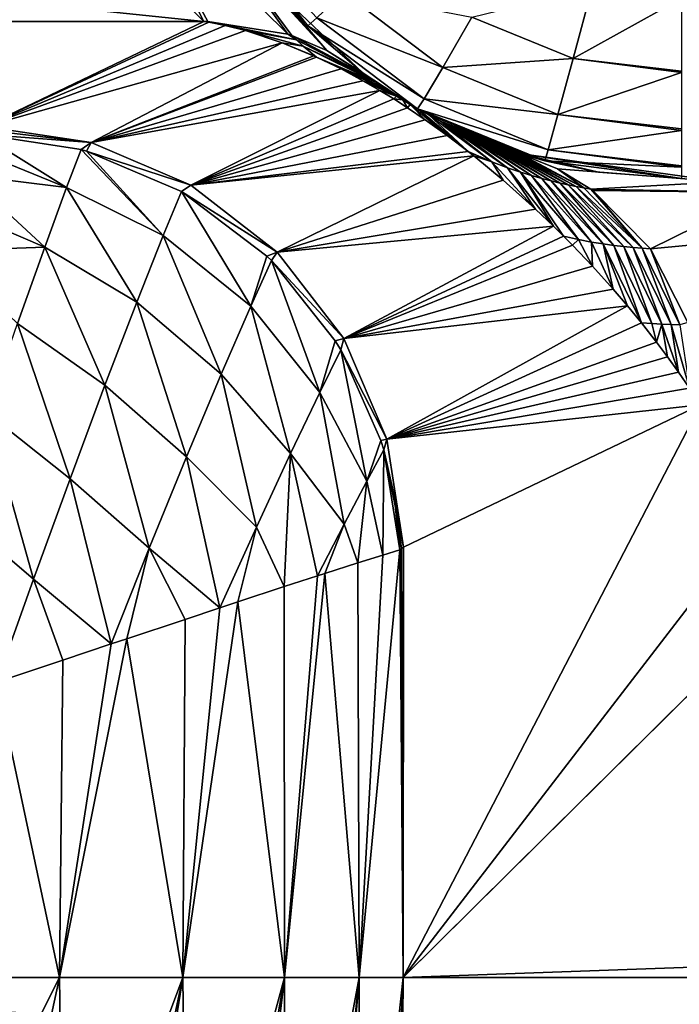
# Model space of a CAD drawing. Header units: millimetres. Extents: x -40 to 40, y -40 to 40.
# Tile 207 of 256: x 1.2 to 2.5, y -0.1 to 1.8. Entities that reach past the tile are written whole.
import ezdxf

# ---------------------------------------------------------------- set-up
doc = ezdxf.new("R2010")
doc.units = ezdxf.units.MM
doc.header["$LTSCALE"] = 26.699852
for name, color, linetype in [('1', 7, 'CONTINUOUS'), ('149', 7, 'CONTINUOUS'), ('150', 7, 'CONTINUOUS'), ('151', 7, 'CONTINUOUS'), ('152', 7, 'CONTINUOUS'), ('153', 7, 'CONTINUOUS'), ('154', 7, 'CONTINUOUS'), ('155', 7, 'CONTINUOUS'), ('156', 7, 'CONTINUOUS'), ('16', 7, 'CONTINUOUS'), ('406', 7, 'CONTINUOUS'), ('424', 7, 'CONTINUOUS'), ('617', 7, 'CONTINUOUS'), ('714', 7, 'CONTINUOUS'), ('715', 7, 'CONTINUOUS'), ('735', 7, 'CONTINUOUS'), ('757', 7, 'CONTINUOUS')]:
    doc.layers.add(name, color=color, linetype=linetype)

msp = doc.modelspace()

# ---------------------------------------------------------------- linework, layer by layer
at = {"layer": '1', "linetype": 'Continuous'}
for points in [[(1.9386, -39.4524), (0, 39.5), (0, -39.5), (1.9386, -39.4524)], [(3.872, 39.3098), (0, 39.5), (1.9386, -39.4524), (3.872, 39.3098)], [(3.8727, -39.3097), (3.872, 39.3098), (1.9386, -39.4524), (3.8727, -39.3097)]]:
    msp.add_3dface(points, dxfattribs=at)
at = {"layer": '149', "linetype": 'Continuous'}
for points in [[(-1.264, 2.0881, -967.453), (1.5604, 1.7951, -970.7086), (-1.5604, 1.7951, -970.7086), (-1.264, 2.0881, -967.453)], [(1.2634, 2.0888, -967.4448), (1.5604, 1.7951, -970.7086), (-1.264, 2.0881, -967.453), (1.2634, 2.0888, -967.4448)], [(-1.5604, 1.7951, -970.7086), (1.5604, 1.7951, -970.7086), (1.1487, 1.5975, -972.904), (-1.5604, 1.7951, -970.7086)]]:
    msp.add_3dface(points, dxfattribs=at)
at = {"layer": '150', "linetype": 'Continuous'}
for points in [[(1.5604, 1.7951, -970.7086), (1.2634, 2.0888, -967.4448), (1.4221, 2.0638, -967.4342), (1.5604, 1.7951, -970.7086)], [(1.5604, 1.7951, -970.7086), (1.4221, 2.0638, -967.4342), (1.5682, 1.7951, -970.7077), (1.5604, 1.7951, -970.7086)], [(1.4221, 2.0638, -967.4342), (1.5591, 1.9937, -967.4184), (1.7179, 1.771, -970.6875), (1.4221, 2.0638, -967.4342)], [(1.5682, 1.7951, -970.7077), (1.4221, 2.0638, -967.4342), (1.7179, 1.771, -970.6875), (1.5682, 1.7951, -970.7077)], [(1.5591, 1.9937, -967.4184), (1.662, 1.8927, -967.4248), (1.7915, 1.7403, -970.6758), (1.5591, 1.9937, -967.4184)], [(1.7179, 1.771, -970.6875), (1.5591, 1.9937, -967.4184), (1.7254, 1.7685, -970.6863), (1.7179, 1.771, -970.6875)], [(1.7254, 1.7685, -970.6863), (1.5591, 1.9937, -967.4184), (1.7915, 1.7403, -970.6758), (1.7254, 1.7685, -970.6863)], [(1.662, 1.8927, -967.4248), (1.6848, 1.864, -967.8987), (1.7915, 1.7403, -970.6758), (1.662, 1.8927, -967.4248)], [(1.7915, 1.7403, -970.6758), (1.6848, 1.864, -967.8987), (1.8591, 1.6981, -970.6638), (1.7915, 1.7403, -970.6758)]]:
    msp.add_3dface(points, dxfattribs=at)
at = {"layer": '151', "linetype": 'Continuous'}
for points in [[(1.7557, 1.7867, -824.4627), (1.662, 1.8927, -967.4248), (1.5964, 1.99, -824.4609), (1.7557, 1.7867, -824.4627)], [(1.6848, 1.864, -967.8987), (1.662, 1.8927, -967.4248), (1.7557, 1.7867, -824.4627), (1.6848, 1.864, -967.8987)], [(1.8591, 1.6981, -970.6638), (1.6848, 1.864, -967.8987), (1.7557, 1.7867, -824.4627), (1.8591, 1.6981, -970.6638)], [(1.9616, 1.631, -824.464), (1.8591, 1.6981, -970.6638), (1.7557, 1.7867, -824.4627), (1.9616, 1.631, -824.464)], [(1.8591, 1.6981, -970.6638), (1.9616, 1.631, -824.464), (1.865, 1.6937, -970.7289), (1.8591, 1.6981, -970.6638)], [(1.865, 1.6937, -970.7289), (1.9616, 1.631, -824.464), (1.8712, 1.6892, -970.7822), (1.865, 1.6937, -970.7289)], [(1.8712, 1.6892, -970.7822), (1.9616, 1.631, -824.464), (1.8838, 1.6802, -970.8607), (1.8712, 1.6892, -970.7822)], [(1.8838, 1.6802, -970.8607), (1.9616, 1.631, -824.464), (1.8965, 1.6715, -970.911), (1.8838, 1.6802, -970.8607)], [(1.8965, 1.6715, -970.911), (1.9616, 1.631, -824.464), (1.9094, 1.663, -970.941), (1.8965, 1.6715, -970.911)], [(1.9094, 1.663, -970.941), (1.9616, 1.631, -824.464), (1.922, 1.6548, -970.9548), (1.9094, 1.663, -970.941)], [(1.922, 1.6548, -970.9548), (1.9616, 1.631, -824.464), (1.9336, 1.6476, -970.9562), (1.922, 1.6548, -970.9548)], [(1.9336, 1.6476, -970.9562), (1.9616, 1.631, -824.464), (1.9476, 1.6392, -970.9459), (1.9336, 1.6476, -970.9562)], [(1.9476, 1.6392, -970.9459), (1.9616, 1.631, -824.464), (1.964, 1.6297, -970.9195), (1.9476, 1.6392, -970.9459)], [(1.9616, 1.631, -824.464), (2.2005, 1.5333, -824.4649), (1.964, 1.6297, -970.9195), (1.9616, 1.631, -824.464)], [(1.964, 1.6297, -970.9195), (2.2005, 1.5333, -824.4649), (1.9827, 1.6194, -970.8733), (1.964, 1.6297, -970.9195)], [(1.9827, 1.6194, -970.8733), (2.2005, 1.5333, -824.4649), (2.0048, 1.6078, -970.7999), (1.9827, 1.6194, -970.8733)], [(2.0048, 1.6078, -970.7999), (2.2005, 1.5333, -824.4649), (2.0174, 1.6016, -970.7498), (2.0048, 1.6078, -970.7999)], [(2.0174, 1.6016, -970.7498), (2.2005, 1.5333, -824.4649), (2.0313, 1.5949, -970.6882), (2.0174, 1.6016, -970.7498)], [(2.0313, 1.5949, -970.6882), (2.2005, 1.5333, -824.4649), (2.0467, 1.5879, -970.6131), (2.0313, 1.5949, -970.6882)], [(2.0467, 1.5879, -970.6131), (2.2005, 1.5333, -824.4649), (2.0637, 1.5804, -970.5216), (2.0467, 1.5879, -970.6131)], [(2.0637, 1.5804, -970.5216), (2.2005, 1.5333, -824.4649), (2.076, 1.5752, -970.45), (2.0637, 1.5804, -970.5216)], [(2.076, 1.5752, -970.45), (2.2005, 1.5333, -824.4649), (2.0893, 1.5699, -970.3685), (2.076, 1.5752, -970.45)], [(2.0893, 1.5699, -970.3685), (2.2005, 1.5333, -824.4649), (2.1035, 1.5644, -970.2758), (2.0893, 1.5699, -970.3685)], [(2.1035, 1.5644, -970.2758), (2.2005, 1.5333, -824.4649), (2.1149, 1.5602, -970.1982), (2.1035, 1.5644, -970.2758)], [(2.1149, 1.5602, -970.1982), (2.2005, 1.5333, -824.4649), (2.1269, 1.5559, -970.1127), (2.1149, 1.5602, -970.1982)], [(2.1269, 1.5559, -970.1127), (2.2005, 1.5333, -824.4649), (2.1395, 1.5516, -970.0187), (2.1269, 1.5559, -970.1127)], [(2.2005, 1.5333, -824.4649), (2.1528, 1.5472, -969.9154), (2.1395, 1.5516, -970.0187), (2.2005, 1.5333, -824.4649)], [(2.3011, 1.5122, -968.7367), (2.1528, 1.5472, -969.9154), (2.2005, 1.5333, -824.4649), (2.3011, 1.5122, -968.7367)], [(2.4565, 1.5, -824.4652), (2.3011, 1.5122, -968.7367), (2.2005, 1.5333, -824.4649), (2.4565, 1.5, -824.4652)], [(2.4565, 1.5, -967.4998), (2.3011, 1.5122, -968.7367), (2.4565, 1.5, -824.4652), (2.4565, 1.5, -967.4998)]]:
    msp.add_3dface(points, dxfattribs=at)
at = {"layer": '152', "linetype": 'Continuous'}
for points in [[(2.2242, 1.518, -969.9306), (2.1528, 1.5472, -969.9154), (2.5346, 1.4936, -967.5145), (2.2242, 1.518, -969.9306)], [(2.1528, 1.5472, -969.9154), (2.4565, 1.5, -967.4998), (2.5346, 1.4936, -967.5145), (2.1528, 1.5472, -969.9154)], [(2.1528, 1.5472, -969.9154), (2.3011, 1.5122, -968.7367), (2.4565, 1.5, -967.4998), (2.1528, 1.5472, -969.9154)], [(2.2868, 1.48, -969.9447), (2.2242, 1.518, -969.9306), (2.5346, 1.4936, -967.5145), (2.2868, 1.48, -969.9447)], [(2.613, 1.474, -967.5293), (2.2868, 1.48, -969.9447), (2.5346, 1.4936, -967.5145), (2.613, 1.474, -967.5293)], [(2.2901, 1.4777, -969.9455), (2.2868, 1.48, -969.9447), (2.613, 1.474, -967.5293), (2.2901, 1.4777, -969.9455)], [(2.3989, 1.3681, -969.9726), (2.2901, 1.4777, -969.9455), (2.613, 1.474, -967.5293), (2.3989, 1.3681, -969.9726)], [(2.75, 1.401, -967.5551), (2.3989, 1.3681, -969.9726), (2.613, 1.474, -967.5293), (2.75, 1.401, -967.5551)], [(2.4685, 1.2296, -969.9941), (2.3989, 1.3681, -969.9726), (2.75, 1.401, -967.5551), (2.4685, 1.2296, -969.9941)]]:
    msp.add_3dface(points, dxfattribs=at)
at = {"layer": '153', "linetype": 'Continuous'}
for points in [[(1.5604, 1.7951, -970.7086), (1.5682, 1.7951, -970.7077), (1.5699, 1.7935, -970.7251), (1.5604, 1.7951, -970.7086)], [(1.5682, 1.7951, -970.7077), (1.7179, 1.771, -970.6875), (1.7341, 1.7603, -970.7802), (1.5682, 1.7951, -970.7077)], [(1.5682, 1.7951, -970.7077), (1.7341, 1.7603, -970.7802), (1.5699, 1.7935, -970.7251), (1.5682, 1.7951, -970.7077)], [(1.5699, 1.7935, -970.7251), (1.7341, 1.7603, -970.7802), (1.6005, 1.7874, -970.7756), (1.5699, 1.7935, -970.7251)], [(1.6005, 1.7874, -970.7756), (1.7341, 1.7603, -970.7802), (1.6384, 1.7778, -970.8315), (1.6005, 1.7874, -970.7756)], [(1.7341, 1.7603, -970.7802), (1.7471, 1.7485, -970.8753), (1.6384, 1.7778, -970.8315), (1.7341, 1.7603, -970.7802)], [(1.6384, 1.7778, -970.8315), (1.7471, 1.7485, -970.8753), (1.7071, 1.7551, -970.9161), (1.6384, 1.7778, -970.8315)], [(1.7179, 1.771, -970.6875), (1.7254, 1.7685, -970.6863), (1.7341, 1.7603, -970.7802), (1.7179, 1.771, -970.6875)], [(1.7254, 1.7685, -970.6863), (1.7915, 1.7403, -970.6758), (1.865, 1.6937, -970.7289), (1.7254, 1.7685, -970.6863)], [(1.7254, 1.7685, -970.6863), (1.865, 1.6937, -970.7289), (1.7341, 1.7603, -970.7802), (1.7254, 1.7685, -970.6863)], [(1.7341, 1.7603, -970.7802), (1.8712, 1.6892, -970.7822), (1.7471, 1.7485, -970.8753), (1.7341, 1.7603, -970.7802)], [(1.865, 1.6937, -970.7289), (1.8712, 1.6892, -970.7822), (1.7341, 1.7603, -970.7802), (1.865, 1.6937, -970.7289)], [(1.7071, 1.7551, -970.9161), (1.7716, 1.7282, -970.9761), (1.767, 1.7303, -970.9724), (1.7071, 1.7551, -970.9161)], [(1.7471, 1.7485, -970.8753), (1.7716, 1.7282, -970.9761), (1.7071, 1.7551, -970.9161), (1.7471, 1.7485, -970.8753)], [(1.7471, 1.7485, -970.8753), (1.8838, 1.6802, -970.8607), (1.7716, 1.7282, -970.9761), (1.7471, 1.7485, -970.8753)], [(1.8712, 1.6892, -970.7822), (1.8838, 1.6802, -970.8607), (1.7471, 1.7485, -970.8753), (1.8712, 1.6892, -970.7822)], [(1.7915, 1.7403, -970.6758), (1.8591, 1.6981, -970.6638), (1.865, 1.6937, -970.7289), (1.7915, 1.7403, -970.6758)], [(1.7716, 1.7282, -970.9761), (1.8965, 1.6715, -970.911), (1.8178, 1.7058, -971.0075), (1.7716, 1.7282, -970.9761)], [(1.8838, 1.6802, -970.8607), (1.8965, 1.6715, -970.911), (1.7716, 1.7282, -970.9761), (1.8838, 1.6802, -970.8607)], [(1.8178, 1.7058, -971.0075), (1.9094, 1.663, -970.941), (1.8587, 1.6838, -971.0273), (1.8178, 1.7058, -971.0075)], [(1.8965, 1.6715, -970.911), (1.9094, 1.663, -970.941), (1.8178, 1.7058, -971.0075), (1.8965, 1.6715, -970.911)], [(1.8587, 1.6838, -971.0273), (1.922, 1.6548, -970.9548), (1.8905, 1.6654, -971.0375), (1.8587, 1.6838, -971.0273)], [(1.9094, 1.663, -970.941), (1.922, 1.6548, -970.9548), (1.8587, 1.6838, -971.0273), (1.9094, 1.663, -970.941)], [(1.8905, 1.6654, -971.0375), (1.922, 1.6548, -970.9548), (1.9167, 1.6494, -971.0423), (1.8905, 1.6654, -971.0375)], [(1.922, 1.6548, -970.9548), (1.9336, 1.6476, -970.9562), (1.9167, 1.6494, -971.0423), (1.922, 1.6548, -970.9548)], [(1.9167, 1.6494, -971.0423), (1.9336, 1.6476, -970.9562), (1.9429, 1.6325, -971.0438), (1.9167, 1.6494, -971.0423)], [(1.9336, 1.6476, -970.9562), (1.9476, 1.6392, -970.9459), (1.9429, 1.6325, -971.0438), (1.9336, 1.6476, -970.9562)], [(1.9429, 1.6325, -971.0438), (1.9476, 1.6392, -970.9459), (1.9755, 1.6105, -971.0411), (1.9429, 1.6325, -971.0438)], [(1.9755, 1.6105, -971.0411), (1.9476, 1.6392, -970.9459), (2.0172, 1.5807, -971.0299), (1.9755, 1.6105, -971.0411)], [(1.9476, 1.6392, -970.9459), (1.964, 1.6297, -970.9195), (2.0172, 1.5807, -971.0299), (1.9476, 1.6392, -970.9459)], [(2.0172, 1.5807, -971.0299), (1.964, 1.6297, -970.9195), (2.0562, 1.551, -971.0112), (2.0172, 1.5807, -971.0299)], [(1.964, 1.6297, -970.9195), (1.9827, 1.6194, -970.8733), (2.0562, 1.551, -971.0112), (1.964, 1.6297, -970.9195)], [(2.0562, 1.551, -971.0112), (1.9827, 1.6194, -970.8733), (2.1006, 1.5312, -970.9123), (2.0562, 1.551, -971.0112)], [(1.9827, 1.6194, -970.8733), (2.0048, 1.6078, -970.7999), (2.1006, 1.5312, -970.9123), (1.9827, 1.6194, -970.8733)], [(2.1006, 1.5312, -970.9123), (2.0048, 1.6078, -970.7999), (2.1302, 1.52, -970.8164), (2.1006, 1.5312, -970.9123)], [(2.0048, 1.6078, -970.7999), (2.0174, 1.6016, -970.7498), (2.1302, 1.52, -970.8164), (2.0048, 1.6078, -970.7999)], [(2.0174, 1.6016, -970.7498), (2.0313, 1.5949, -970.6882), (2.1302, 1.52, -970.8164), (2.0174, 1.6016, -970.7498)], [(2.1302, 1.52, -970.8164), (2.0313, 1.5949, -970.6882), (2.1544, 1.5119, -970.7207), (2.1302, 1.52, -970.8164)], [(2.0313, 1.5949, -970.6882), (2.0467, 1.5879, -970.6131), (2.1544, 1.5119, -970.7207), (2.0313, 1.5949, -970.6882)], [(2.1544, 1.5119, -970.7207), (2.0467, 1.5879, -970.6131), (2.1755, 1.5055, -970.6248), (2.1544, 1.5119, -970.7207)], [(2.0467, 1.5879, -970.6131), (2.0637, 1.5804, -970.5216), (2.1755, 1.5055, -970.6248), (2.0467, 1.5879, -970.6131)], [(2.1755, 1.5055, -970.6248), (2.0637, 1.5804, -970.5216), (2.1946, 1.5001, -970.5284), (2.1755, 1.5055, -970.6248)], [(2.0637, 1.5804, -970.5216), (2.076, 1.5752, -970.45), (2.1946, 1.5001, -970.5284), (2.0637, 1.5804, -970.5216)], [(2.1946, 1.5001, -970.5284), (2.076, 1.5752, -970.45), (2.2123, 1.4955, -970.4317), (2.1946, 1.5001, -970.5284)], [(2.076, 1.5752, -970.45), (2.0893, 1.5699, -970.3685), (2.2123, 1.4955, -970.4317), (2.076, 1.5752, -970.45)], [(2.2123, 1.4955, -970.4317), (2.0893, 1.5699, -970.3685), (2.2288, 1.4916, -970.3348), (2.2123, 1.4955, -970.4317)], [(2.0893, 1.5699, -970.3685), (2.1035, 1.5644, -970.2758), (2.2288, 1.4916, -970.3348), (2.0893, 1.5699, -970.3685)], [(2.2288, 1.4916, -970.3348), (2.1035, 1.5644, -970.2758), (2.2444, 1.4881, -970.2375), (2.2288, 1.4916, -970.3348)], [(2.1035, 1.5644, -970.2758), (2.1149, 1.5602, -970.1982), (2.2444, 1.4881, -970.2375), (2.1035, 1.5644, -970.2758)], [(2.1149, 1.5602, -970.1982), (2.1269, 1.5559, -970.1127), (2.2444, 1.4881, -970.2375), (2.1149, 1.5602, -970.1982)], [(2.2444, 1.4881, -970.2375), (2.1269, 1.5559, -970.1127), (2.2592, 1.4851, -970.1401), (2.2444, 1.4881, -970.2375)], [(2.1269, 1.5559, -970.1127), (2.1395, 1.5516, -970.0187), (2.2592, 1.4851, -970.1401), (2.1269, 1.5559, -970.1127)], [(2.0562, 1.551, -971.0112), (2.1006, 1.5312, -970.9123), (2.0671, 1.5425, -971.0045), (2.0562, 1.551, -971.0112)], [(2.0671, 1.5425, -971.0045), (2.1006, 1.5312, -970.9123), (2.122, 1.4971, -970.9604), (2.0671, 1.5425, -971.0045)], [(2.2592, 1.4851, -970.1401), (2.1395, 1.5516, -970.0187), (2.2733, 1.4824, -970.0425), (2.2592, 1.4851, -970.1401)], [(2.1395, 1.5516, -970.0187), (2.1528, 1.5472, -969.9154), (2.2733, 1.4824, -970.0425), (2.1395, 1.5516, -970.0187)], [(2.1528, 1.5472, -969.9154), (2.2242, 1.518, -969.9306), (2.2733, 1.4824, -970.0425), (2.1528, 1.5472, -969.9154)], [(2.122, 1.4971, -970.9604), (2.1006, 1.5312, -970.9123), (2.1831, 1.4423, -970.8897), (2.122, 1.4971, -970.9604)], [(2.1006, 1.5312, -970.9123), (2.1302, 1.52, -970.8164), (2.1831, 1.4423, -970.8897), (2.1006, 1.5312, -970.9123)], [(2.1831, 1.4423, -970.8897), (2.1302, 1.52, -970.8164), (2.2166, 1.4104, -970.8403), (2.1831, 1.4423, -970.8897)], [(2.1302, 1.52, -970.8164), (2.1544, 1.5119, -970.7207), (2.2166, 1.4104, -970.8403), (2.1302, 1.52, -970.8164)], [(2.2242, 1.518, -969.9306), (2.2868, 1.48, -969.9447), (2.2733, 1.4824, -970.0425), (2.2242, 1.518, -969.9306)], [(2.2355, 1.3918, -970.8089), (2.1544, 1.5119, -970.7207), (2.2635, 1.3853, -970.7014), (2.2355, 1.3918, -970.8089)], [(2.2166, 1.4104, -970.8403), (2.1544, 1.5119, -970.7207), (2.2355, 1.3918, -970.8089), (2.2166, 1.4104, -970.8403)], [(2.1544, 1.5119, -970.7207), (2.1755, 1.5055, -970.6248), (2.2635, 1.3853, -970.7014), (2.1544, 1.5119, -970.7207)], [(2.2635, 1.3853, -970.7014), (2.1755, 1.5055, -970.6248), (2.2877, 1.3808, -970.5965), (2.2635, 1.3853, -970.7014)], [(2.1755, 1.5055, -970.6248), (2.1946, 1.5001, -970.5284), (2.2877, 1.3808, -970.5965), (2.1755, 1.5055, -970.6248)], [(2.2877, 1.3808, -970.5965), (2.1946, 1.5001, -970.5284), (2.3095, 1.3773, -970.4921), (2.2877, 1.3808, -970.5965)], [(2.1946, 1.5001, -970.5284), (2.2123, 1.4955, -970.4317), (2.3095, 1.3773, -970.4921), (2.1946, 1.5001, -970.5284)], [(2.2123, 1.4955, -970.4317), (2.2288, 1.4916, -970.3348), (2.3296, 1.3745, -970.3881), (2.2123, 1.4955, -970.4317)], [(2.3095, 1.3773, -970.4921), (2.2123, 1.4955, -970.4317), (2.3296, 1.3745, -970.3881), (2.3095, 1.3773, -970.4921)], [(2.2288, 1.4916, -970.3348), (2.2444, 1.4881, -970.2375), (2.3484, 1.3723, -970.2842), (2.2288, 1.4916, -970.3348)], [(2.3296, 1.3745, -970.3881), (2.2288, 1.4916, -970.3348), (2.3484, 1.3723, -970.2842), (2.3296, 1.3745, -970.3881)], [(2.2444, 1.4881, -970.2375), (2.2592, 1.4851, -970.1401), (2.3661, 1.3705, -970.1803), (2.2444, 1.4881, -970.2375)], [(2.3484, 1.3723, -970.2842), (2.2444, 1.4881, -970.2375), (2.3661, 1.3705, -970.1803), (2.3484, 1.3723, -970.2842)], [(2.2592, 1.4851, -970.1401), (2.2733, 1.4824, -970.0425), (2.3829, 1.3692, -970.0765), (2.2592, 1.4851, -970.1401)], [(2.3661, 1.3705, -970.1803), (2.2592, 1.4851, -970.1401), (2.3829, 1.3692, -970.0765), (2.3661, 1.3705, -970.1803)], [(2.2733, 1.4824, -970.0425), (2.2868, 1.48, -969.9447), (2.3829, 1.3692, -970.0765), (2.2733, 1.4824, -970.0425)], [(2.2868, 1.48, -969.9447), (2.2901, 1.4777, -969.9455), (2.3829, 1.3692, -970.0765), (2.2868, 1.48, -969.9447)], [(2.2901, 1.4777, -969.9455), (2.3989, 1.3681, -969.9726), (2.3829, 1.3692, -970.0765), (2.2901, 1.4777, -969.9455)], [(2.2355, 1.3918, -970.8089), (2.2635, 1.3853, -970.7014), (2.2522, 1.3749, -970.7788), (2.2355, 1.3918, -970.8089)], [(2.2522, 1.3749, -970.7788), (2.2635, 1.3853, -970.7014), (2.2896, 1.3356, -970.703), (2.2522, 1.3749, -970.7788)], [(2.2635, 1.3853, -970.7014), (2.2877, 1.3808, -970.5965), (2.2896, 1.3356, -970.703), (2.2635, 1.3853, -970.7014)], [(2.2896, 1.3356, -970.703), (2.2877, 1.3808, -970.5965), (2.3286, 1.2923, -970.6104), (2.2896, 1.3356, -970.703)], [(2.2877, 1.3808, -970.5965), (2.3095, 1.3773, -970.4921), (2.3286, 1.2923, -970.6104), (2.2877, 1.3808, -970.5965)], [(2.3554, 1.2611, -970.5379), (2.3095, 1.3773, -970.4921), (2.3817, 1.2291, -970.4587), (2.3554, 1.2611, -970.5379)], [(2.3286, 1.2923, -970.6104), (2.3095, 1.3773, -970.4921), (2.3554, 1.2611, -970.5379), (2.3286, 1.2923, -970.6104)], [(2.3095, 1.3773, -970.4921), (2.3296, 1.3745, -970.3881), (2.3817, 1.2291, -970.4587), (2.3095, 1.3773, -970.4921)], [(2.3817, 1.2291, -970.4587), (2.3296, 1.3745, -970.3881), (2.4012, 1.2276, -970.3653), (2.3817, 1.2291, -970.4587)], [(2.3296, 1.3745, -970.3881), (2.3484, 1.3723, -970.2842), (2.4012, 1.2276, -970.3653), (2.3296, 1.3745, -970.3881)], [(2.3484, 1.3723, -970.2842), (2.3661, 1.3705, -970.1803), (2.4197, 1.2266, -970.2724), (2.3484, 1.3723, -970.2842)], [(2.4012, 1.2276, -970.3653), (2.3484, 1.3723, -970.2842), (2.4197, 1.2266, -970.2724), (2.4012, 1.2276, -970.3653)], [(2.4197, 1.2266, -970.2724), (2.3661, 1.3705, -970.1803), (2.4372, 1.226, -970.1797), (2.4197, 1.2266, -970.2724)], [(2.3661, 1.3705, -970.1803), (2.3829, 1.3692, -970.0765), (2.4372, 1.226, -970.1797), (2.3661, 1.3705, -970.1803)], [(2.3829, 1.3692, -970.0765), (2.3989, 1.3681, -969.9726), (2.4538, 1.2256, -970.0871), (2.3829, 1.3692, -970.0765)], [(2.4372, 1.226, -970.1797), (2.3829, 1.3692, -970.0765), (2.4538, 1.2256, -970.0871), (2.4372, 1.226, -970.1797)], [(2.3989, 1.3681, -969.9726), (2.4685, 1.2296, -969.9941), (2.4538, 1.2256, -970.0871), (2.3989, 1.3681, -969.9726)], [(2.3817, 1.2291, -970.4587), (2.4012, 1.2276, -970.3653), (2.41, 1.1929, -970.3631), (2.3817, 1.2291, -970.4587)], [(2.4012, 1.2276, -970.3653), (2.4197, 1.2266, -970.2724), (2.41, 1.1929, -970.3631), (2.4012, 1.2276, -970.3653)], [(2.41, 1.1929, -970.3631), (2.4197, 1.2266, -970.2724), (2.4308, 1.1652, -970.2857), (2.41, 1.1929, -970.3631)], [(2.4308, 1.1652, -970.2857), (2.4197, 1.2266, -970.2724), (2.4514, 1.1364, -970.2011), (2.4308, 1.1652, -970.2857)], [(2.4197, 1.2266, -970.2724), (2.4372, 1.226, -970.1797), (2.4514, 1.1364, -970.2011), (2.4197, 1.2266, -970.2724)], [(2.4514, 1.1364, -970.2011), (2.4372, 1.226, -970.1797), (2.4721, 1.1064, -970.1085), (2.4514, 1.1364, -970.2011)], [(2.4372, 1.226, -970.1797), (2.4538, 1.2256, -970.0871), (2.4721, 1.1064, -970.1085), (2.4372, 1.226, -970.1797)]]:
    msp.add_3dface(points, dxfattribs=at)
at = {"layer": '154', "linetype": 'Continuous'}
for points in [[(1.1487, 1.5975, -972.904), (1.5604, 1.7951, -970.7086), (1.5699, 1.7935, -970.7251), (1.1487, 1.5975, -972.904)], [(1.1487, 1.5975, -972.904), (1.5699, 1.7935, -970.7251), (1.6005, 1.7874, -970.7756), (1.1487, 1.5975, -972.904)], [(1.1487, 1.5975, -972.904), (1.6005, 1.7874, -970.7756), (1.6384, 1.7778, -970.8315), (1.1487, 1.5975, -972.904)], [(1.1487, 1.5975, -972.904), (1.6384, 1.7778, -970.8315), (1.7071, 1.7551, -970.9161), (1.1487, 1.5975, -972.904)], [(1.1487, 1.5975, -972.904), (1.7071, 1.7551, -970.9161), (1.349, 1.5678, -972.9389), (1.1487, 1.5975, -972.904)], [(1.7071, 1.7551, -970.9161), (1.767, 1.7303, -970.9724), (1.349, 1.5678, -972.9389), (1.7071, 1.7551, -970.9161)], [(1.767, 1.7303, -970.9724), (1.7716, 1.7282, -970.9761), (1.349, 1.5678, -972.9389), (1.767, 1.7303, -970.9724)], [(1.7716, 1.7282, -970.9761), (1.8178, 1.7058, -971.0075), (1.349, 1.5678, -972.9389), (1.7716, 1.7282, -970.9761)], [(1.8178, 1.7058, -971.0075), (1.8587, 1.6838, -971.0273), (1.349, 1.5678, -972.9389), (1.8178, 1.7058, -971.0075)], [(1.8587, 1.6838, -971.0273), (1.8905, 1.6654, -971.0375), (1.349, 1.5678, -972.9389), (1.8587, 1.6838, -971.0273)], [(1.349, 1.5678, -972.9389), (1.8905, 1.6654, -971.0375), (1.5362, 1.4876, -972.9668), (1.349, 1.5678, -972.9389)], [(1.8905, 1.6654, -971.0375), (1.9167, 1.6494, -971.0423), (1.5362, 1.4876, -972.9668), (1.8905, 1.6654, -971.0375)], [(1.9167, 1.6494, -971.0423), (1.9429, 1.6325, -971.0438), (1.5362, 1.4876, -972.9668), (1.9167, 1.6494, -971.0423)], [(1.9429, 1.6325, -971.0438), (1.9755, 1.6105, -971.0411), (1.5362, 1.4876, -972.9668), (1.9429, 1.6325, -971.0438)], [(1.9755, 1.6105, -971.0411), (2.0172, 1.5807, -971.0299), (1.5362, 1.4876, -972.9668), (1.9755, 1.6105, -971.0411)], [(2.0172, 1.5807, -971.0299), (2.0562, 1.551, -971.0112), (1.5362, 1.4876, -972.9668), (2.0172, 1.5807, -971.0299)], [(2.0562, 1.551, -971.0112), (2.0671, 1.5425, -971.0045), (1.5362, 1.4876, -972.9668), (2.0562, 1.551, -971.0112)], [(1.5362, 1.4876, -972.9668), (2.0671, 1.5425, -971.0045), (1.6977, 1.362, -972.9858), (1.5362, 1.4876, -972.9668)], [(2.0671, 1.5425, -971.0045), (2.122, 1.4971, -970.9604), (1.6977, 1.362, -972.9858), (2.0671, 1.5425, -971.0045)], [(2.122, 1.4971, -970.9604), (2.1831, 1.4423, -970.8897), (1.6977, 1.362, -972.9858), (2.122, 1.4971, -970.9604)], [(2.1831, 1.4423, -970.8897), (2.2166, 1.4104, -970.8403), (1.6977, 1.362, -972.9858), (2.1831, 1.4423, -970.8897)], [(1.6977, 1.362, -972.9858), (2.2166, 1.4104, -970.8403), (1.823, 1.1994, -972.9946), (1.6977, 1.362, -972.9858)], [(2.2166, 1.4104, -970.8403), (2.2355, 1.3918, -970.8089), (1.823, 1.1994, -972.9946), (2.2166, 1.4104, -970.8403)], [(2.2355, 1.3918, -970.8089), (2.2522, 1.3749, -970.7788), (1.823, 1.1994, -972.9946), (2.2355, 1.3918, -970.8089)], [(2.2522, 1.3749, -970.7788), (2.2896, 1.3356, -970.703), (1.823, 1.1994, -972.9946), (2.2522, 1.3749, -970.7788)], [(2.2896, 1.3356, -970.703), (2.3286, 1.2923, -970.6104), (1.823, 1.1994, -972.9946), (2.2896, 1.3356, -970.703)], [(2.3286, 1.2923, -970.6104), (2.3554, 1.2611, -970.5379), (1.823, 1.1994, -972.9946), (2.3286, 1.2923, -970.6104)], [(1.823, 1.1994, -972.9946), (2.3554, 1.2611, -970.5379), (1.9039, 1.0104, -972.9928), (1.823, 1.1994, -972.9946)], [(2.3554, 1.2611, -970.5379), (2.3817, 1.2291, -970.4587), (1.9039, 1.0104, -972.9928), (2.3554, 1.2611, -970.5379)], [(2.3817, 1.2291, -970.4587), (2.41, 1.1929, -970.3631), (1.9039, 1.0104, -972.9928), (2.3817, 1.2291, -970.4587)], [(2.41, 1.1929, -970.3631), (2.4308, 1.1652, -970.2857), (1.9039, 1.0104, -972.9928), (2.41, 1.1929, -970.3631)], [(2.4308, 1.1652, -970.2857), (2.4514, 1.1364, -970.2011), (1.9039, 1.0104, -972.9928), (2.4308, 1.1652, -970.2857)], [(2.4514, 1.1364, -970.2011), (2.4721, 1.1064, -970.1085), (1.9039, 1.0104, -972.9928), (2.4514, 1.1364, -970.2011)], [(2.4721, 1.1064, -970.1085), (2.4923, 1.0752, -970.0079), (1.9039, 1.0104, -972.9928), (2.4721, 1.1064, -970.1085)], [(1.9039, 1.0104, -972.9928), (2.4923, 1.0752, -970.0079), (1.9349, 0.8077, -972.9804), (1.9039, 1.0104, -972.9928)]]:
    msp.add_3dface(points, dxfattribs=at)
at = {"layer": '155', "linetype": 'Continuous'}
for points in [[(1.1454, 1.5916, -972.9563), (1.349, 1.5678, -972.9389), (1.1422, 1.5834, -973.0083), (1.1454, 1.5916, -972.9563)], [(1.1487, 1.5975, -972.904), (1.349, 1.5678, -972.9389), (1.1454, 1.5916, -972.9563), (1.1487, 1.5975, -972.904)], [(1.1422, 1.5834, -973.0083), (1.349, 1.5678, -972.9389), (1.3302, 1.5545, -973.0382), (1.1422, 1.5834, -973.0083)], [(1.3302, 1.5545, -973.0382), (1.349, 1.5678, -972.9389), (1.3401, 1.5517, -973.0396), (1.3302, 1.5545, -973.0382)], [(1.349, 1.5678, -972.9389), (1.5362, 1.4876, -972.9668), (1.3401, 1.5517, -973.0396), (1.349, 1.5678, -972.9389)], [(1.3401, 1.5517, -973.0396), (1.5362, 1.4876, -972.9668), (1.5184, 1.4754, -973.0592), (1.3401, 1.5517, -973.0396)], [(1.5362, 1.4876, -972.9668), (1.6977, 1.362, -972.9858), (1.5184, 1.4754, -973.0592), (1.5362, 1.4876, -972.9668)], [(1.5184, 1.4754, -973.0592), (1.6977, 1.362, -972.9858), (1.6789, 1.3544, -973.0675), (1.5184, 1.4754, -973.0592)], [(1.6789, 1.3544, -973.0675), (1.6977, 1.362, -972.9858), (1.6872, 1.3463, -973.0675), (1.6789, 1.3544, -973.0675)], [(1.6977, 1.362, -972.9858), (1.823, 1.1994, -972.9946), (1.6872, 1.3463, -973.0675), (1.6977, 1.362, -972.9858)], [(1.6872, 1.3463, -973.0675), (1.823, 1.1994, -972.9946), (1.8071, 1.1954, -973.0629), (1.6872, 1.3463, -973.0675)], [(1.8071, 1.1954, -973.0629), (1.823, 1.1994, -972.9946), (1.8175, 1.1782, -973.0617), (1.8071, 1.1954, -973.0629)], [(1.823, 1.1994, -972.9946), (1.9039, 1.0104, -972.9928), (1.8175, 1.1782, -973.0617), (1.823, 1.1994, -972.9946)], [(1.8175, 1.1782, -973.0617), (1.9039, 1.0104, -972.9928), (1.8927, 1.0081, -973.0453), (1.8175, 1.1782, -973.0617)], [(1.8927, 1.0081, -973.0453), (1.9039, 1.0104, -972.9928), (1.898, 0.9904, -973.0431), (1.8927, 1.0081, -973.0453)], [(1.9039, 1.0104, -972.9928), (1.9349, 0.8077, -972.9804), (1.898, 0.9904, -973.0431), (1.9039, 1.0104, -972.9928)], [(1.898, 0.9904, -973.0431), (1.9349, 0.8077, -972.9804), (1.9176, 0.9048, -973.0314), (1.898, 0.9904, -973.0431)], [(1.9176, 0.9048, -973.0314), (1.9349, 0.8077, -972.9804), (1.9316, 0.8057, -972.9978), (1.9176, 0.9048, -973.0314)], [(1.9284, 0.803, -973.0151), (1.9176, 0.9048, -973.0314), (1.9316, 0.8057, -972.9978), (1.9284, 0.803, -973.0151)]]:
    msp.add_3dface(points, dxfattribs=at)
at = {"layer": '156', "linetype": 'Continuous'}
for points in [[(1.9349, 0.8077, -972.9804), (2.4923, 1.0752, -970.0079), (1.9342, 0, -973.0221), (1.9349, 0.8077, -972.9804)], [(2.4923, 1.0752, -970.0079), (2.7201, 1.0216, -968.8006), (1.9342, 0, -973.0221), (2.4923, 1.0752, -970.0079)], [(2.7201, 1.0216, -968.8006), (2.9479, 1.0044, -967.5923), (1.9342, 0, -973.0221), (2.7201, 1.0216, -968.8006)], [(2.9479, 1.0044, -967.5923), (29.886, 1.0044, -824.5577), (1.9342, 0, -973.0221), (2.9479, 1.0044, -967.5923)], [(1.9342, 0, -973.0221), (29.886, 1.0044, -824.5577), (30, 0, -824), (1.9342, 0, -973.0221)], [(1.9284, 0.803, -973.0151), (1.9316, 0.8057, -972.9978), (1.9342, 0, -973.0221), (1.9284, 0.803, -973.0151)], [(1.9316, 0.8057, -972.9978), (1.9349, 0.8077, -972.9804), (1.9342, 0, -973.0221), (1.9316, 0.8057, -972.9978)]]:
    msp.add_3dface(points, dxfattribs=at)
at = {"layer": '16', "linetype": 'Continuous'}
for points in [[(33.9501, -1.8406, -3.5), (-33.9501, 1.8406, -3.5), (33.9501, 1.8406, -3.5), (33.9501, -1.8406, -3.5)], [(-33.9501, -1.8406, -3.5), (-33.9501, 1.8406, -3.5), (33.9501, -1.8406, -3.5), (-33.9501, -1.8406, -3.5)]]:
    msp.add_3dface(points, dxfattribs=at)
at = {"layer": '406', "linetype": 'Continuous'}
for points in [[(-14.0554, -14.5087, -821.2533), (14.0554, -14.5087, -821.2533), (-13.8109, 0, -821), (-14.0554, -14.5087, -821.2533)], [(14.0554, -14.5087, -821.2533), (13.8109, 0, -821), (-13.8109, 0, -821), (14.0554, -14.5087, -821.2533)]]:
    msp.add_3dface(points, dxfattribs=at)
at = {"layer": '424', "linetype": 'Continuous'}
for points in [[(-13.8109, 0, -821), (13.8109, 0, -821), (-14.0554, 14.5087, -821.2533), (-13.8109, 0, -821)], [(13.8109, 0, -821), (14.0554, 14.5087, -821.2533), (-14.0554, 14.5087, -821.2533), (13.8109, 0, -821)]]:
    msp.add_3dface(points, dxfattribs=at)
at = {"layer": '617', "linetype": 'Continuous'}
for points in [[(1.7557, 1.7867, -824.4627), (1.5964, 1.99, -824.4609), (1.7726, 1.8015, -824.3145), (1.7557, 1.7867, -824.4627)], [(1.8224, 1.8497, -824.1741), (2.0087, 1.7088, -824.1766), (1.7726, 1.8015, -824.3145), (1.8224, 1.8497, -824.1741)], [(1.8224, 1.8497, -824.1741), (2.0635, 1.8031, -824.0641), (2.0087, 1.7088, -824.1766), (1.8224, 1.8497, -824.1741)], [(2.0635, 1.8031, -824.0641), (2.2889, 1.859, -823.992), (2.2532, 1.7254, -824.0655), (2.0635, 1.8031, -824.0641)], [(2.2889, 1.859, -823.992), (2.4565, 1.8388, -823.9919), (2.2532, 1.7254, -824.0655), (2.2889, 1.859, -823.992)], [(2.4565, 1.8388, -823.9919), (2.4565, 1.7019, -824.0638), (2.2532, 1.7254, -824.0655), (2.4565, 1.8388, -823.9919)], [(1.7557, 1.7867, -824.4627), (1.7726, 1.8015, -824.3145), (1.9736, 1.6496, -824.3172), (1.7557, 1.7867, -824.4627)], [(1.7726, 1.8015, -824.3145), (2.0087, 1.7088, -824.1766), (1.9736, 1.6496, -824.3172), (1.7726, 1.8015, -824.3145)], [(2.0635, 1.8031, -824.0641), (2.2532, 1.7254, -824.0655), (2.0087, 1.7088, -824.1766), (2.0635, 1.8031, -824.0641)], [(1.9616, 1.631, -824.464), (1.7557, 1.7867, -824.4627), (1.9736, 1.6496, -824.3172), (1.9616, 1.631, -824.464)], [(2.0087, 1.7088, -824.1766), (2.2532, 1.7254, -824.0655), (2.2249, 1.6204, -824.1781), (2.0087, 1.7088, -824.1766)], [(2.2532, 1.7254, -824.0655), (2.4565, 1.699, -824.0659), (2.2249, 1.6204, -824.1781), (2.2532, 1.7254, -824.0655)], [(2.4565, 1.7019, -824.0638), (2.4565, 1.699, -824.0659), (2.2532, 1.7254, -824.0655), (2.4565, 1.7019, -824.0638)], [(2.0087, 1.7088, -824.1766), (2.2249, 1.6204, -824.1781), (1.9736, 1.6496, -824.3172), (2.0087, 1.7088, -824.1766)], [(2.4565, 1.699, -824.0659), (2.4565, 1.5935, -824.1741), (2.2249, 1.6204, -824.1781), (2.4565, 1.699, -824.0659)], [(1.9616, 1.631, -824.464), (1.9736, 1.6496, -824.3172), (2.2067, 1.5542, -824.3189), (1.9616, 1.631, -824.464)], [(1.9736, 1.6496, -824.3172), (2.2249, 1.6204, -824.1781), (2.2067, 1.5542, -824.3189), (1.9736, 1.6496, -824.3172)], [(2.2005, 1.5333, -824.4649), (1.9616, 1.631, -824.464), (2.2067, 1.5542, -824.3189), (2.2005, 1.5333, -824.4649)], [(2.2249, 1.6204, -824.1781), (2.4565, 1.5902, -824.1786), (2.2067, 1.5542, -824.3189), (2.2249, 1.6204, -824.1781)], [(2.4565, 1.5935, -824.1741), (2.4565, 1.5902, -824.1786), (2.2249, 1.6204, -824.1781), (2.4565, 1.5935, -824.1741)], [(2.4565, 1.5902, -824.1786), (2.4565, 1.524, -824.3123), (2.2067, 1.5542, -824.3189), (2.4565, 1.5902, -824.1786)], [(2.4565, 1.5217, -824.3194), (2.2005, 1.5333, -824.4649), (2.2067, 1.5542, -824.3189), (2.4565, 1.5217, -824.3194)], [(2.4565, 1.524, -824.3123), (2.4565, 1.5217, -824.3194), (2.2067, 1.5542, -824.3189), (2.4565, 1.524, -824.3123)], [(2.4565, 1.5, -824.4652), (2.2005, 1.5333, -824.4649), (2.4565, 1.5217, -824.3194), (2.4565, 1.5, -824.4652)]]:
    msp.add_3dface(points, dxfattribs=at)
at = {"layer": '714', "linetype": 'Continuous'}
for points in [[(1.7119, 0, -973.524), (1.8521, 0, -973.286), (1.714, -0.7347, -973.5076), (1.7119, 0, -973.524)], [(1.714, -0.7347, -973.5076), (1.8521, 0, -973.286), (1.7736, -0.754, -973.4188), (1.714, -0.7347, -973.5076)], [(1.7736, -0.754, -973.4188), (1.8521, 0, -973.286), (1.7888, -0.759, -973.3932), (1.7736, -0.754, -973.4188)], [(1.7888, -0.759, -973.3932), (1.8521, 0, -973.286), (1.8492, -0.7784, -973.2729), (1.7888, -0.759, -973.3932)], [(1.8521, 0, -973.286), (1.9342, 0, -973.0221), (1.8492, -0.7784, -973.2729), (1.8521, 0, -973.286)], [(1.8492, -0.7784, -973.2729), (1.9342, 0, -973.0221), (1.8962, -0.7932, -973.1457), (1.8492, -0.7784, -973.2729)], [(1.8962, -0.7932, -973.1457), (1.9342, 0, -973.0221), (1.9284, -0.803, -973.0151), (1.8962, -0.7932, -973.1457)], [(1.0294, 0, -973.9682), (1.2893, 0, -973.8744), (1.0336, -0.5079, -973.9619), (1.0294, 0, -973.9682)], [(1.0336, -0.5079, -973.9619), (1.2893, 0, -973.8744), (1.1692, -0.5535, -973.9199), (1.0336, -0.5079, -973.9619)], [(1.1692, -0.5535, -973.9199), (1.2893, 0, -973.8744), (1.2979, -0.5967, -973.8627), (1.1692, -0.5535, -973.9199)], [(1.2893, 0, -973.8744), (1.5209, 0, -973.7237), (1.2979, -0.5967, -973.8627), (1.2893, 0, -973.8744)], [(1.2979, -0.5967, -973.8627), (1.5209, 0, -973.7237), (1.3865, -0.6263, -973.8121), (1.2979, -0.5967, -973.8627)], [(1.3865, -0.6263, -973.8121), (1.5209, 0, -973.7237), (1.4189, -0.6371, -973.791), (1.3865, -0.6263, -973.8121)], [(1.4189, -0.6371, -973.791), (1.5209, 0, -973.7237), (1.5288, -0.6736, -973.7071), (1.4189, -0.6371, -973.791)], [(1.5209, 0, -973.7237), (1.7119, 0, -973.524), (1.5288, -0.6736, -973.7071), (1.5209, 0, -973.7237)], [(1.5288, -0.6736, -973.7071), (1.7119, 0, -973.524), (1.5905, -0.694, -973.6503), (1.5288, -0.6736, -973.7071)], [(1.5905, -0.694, -973.6503), (1.7119, 0, -973.524), (1.6278, -0.7063, -973.6119), (1.5905, -0.694, -973.6503)], [(1.6278, -0.7063, -973.6119), (1.7119, 0, -973.524), (1.714, -0.7347, -973.5076), (1.6278, -0.7063, -973.6119)]]:
    msp.add_3dface(points, dxfattribs=at)
at = {"layer": '715', "linetype": 'Continuous'}
for points in [[(1.9284, -0.803, -973.0151), (30, 0, -824), (1.9316, -0.8057, -972.9978), (1.9284, -0.803, -973.0151)], [(1.9342, 0, -973.0221), (30, 0, -824), (1.9284, -0.803, -973.0151), (1.9342, 0, -973.0221)], [(1.9316, -0.8057, -972.9978), (30, 0, -824), (1.9349, -0.8077, -972.9804), (1.9316, -0.8057, -972.9978)], [(1.9349, -0.8077, -972.9804), (30, 0, -824), (2.9479, -1.0044, -967.5923), (1.9349, -0.8077, -972.9804)]]:
    msp.add_3dface(points, dxfattribs=at)
at = {"layer": '735', "linetype": 'Continuous'}
for points in [[(1.9284, 0.803, -973.0151), (1.9342, 0, -973.0221), (1.8521, 0, -973.286), (1.9284, 0.803, -973.0151)], [(1.9284, 0.803, -973.0151), (1.8521, 0, -973.286), (1.8961, 0.7932, -973.1461), (1.9284, 0.803, -973.0151)], [(1.8493, 0.7784, -973.2727), (1.8521, 0, -973.286), (1.7874, 0.7585, -973.3955), (1.8493, 0.7784, -973.2727)], [(1.8961, 0.7932, -973.1461), (1.8521, 0, -973.286), (1.8493, 0.7784, -973.2727), (1.8961, 0.7932, -973.1461)], [(1.7874, 0.7585, -973.3955), (1.7119, 0, -973.524), (1.7736, 0.754, -973.4189), (1.7874, 0.7585, -973.3955)], [(1.8521, 0, -973.286), (1.7119, 0, -973.524), (1.7874, 0.7585, -973.3955), (1.8521, 0, -973.286)], [(1.7736, 0.754, -973.4189), (1.7119, 0, -973.524), (1.7114, 0.7338, -973.5112), (1.7736, 0.754, -973.4189)], [(1.7114, 0.7338, -973.5112), (1.7119, 0, -973.524), (1.6244, 0.7052, -973.6155), (1.7114, 0.7338, -973.5112)], [(1.6244, 0.7052, -973.6155), (1.5209, 0, -973.7237), (1.5905, 0.694, -973.6503), (1.6244, 0.7052, -973.6155)], [(1.7119, 0, -973.524), (1.5209, 0, -973.7237), (1.6244, 0.7052, -973.6155), (1.7119, 0, -973.524)], [(1.5905, 0.694, -973.6503), (1.5209, 0, -973.7237), (1.5253, 0.6724, -973.7101), (1.5905, 0.694, -973.6503)], [(1.5253, 0.6724, -973.7101), (1.5209, 0, -973.7237), (1.4158, 0.636, -973.793), (1.5253, 0.6724, -973.7101)], [(1.5209, 0, -973.7237), (1.2893, 0, -973.8744), (1.4158, 0.636, -973.793), (1.5209, 0, -973.7237)], [(1.4158, 0.636, -973.793), (1.2893, 0, -973.8744), (1.3865, 0.6263, -973.8121), (1.4158, 0.636, -973.793)], [(1.3865, 0.6263, -973.8121), (1.2893, 0, -973.8744), (1.2956, 0.5959, -973.8639), (1.3865, 0.6263, -973.8121)], [(1.2956, 0.5959, -973.8639), (1.2893, 0, -973.8744), (1.1711, 0.5542, -973.9192), (1.2956, 0.5959, -973.8639)], [(1.2893, 0, -973.8744), (1.0294, 0, -973.9682), (1.1711, 0.5542, -973.9192), (1.2893, 0, -973.8744)]]:
    msp.add_3dface(points, dxfattribs=at)
at = {"layer": '757', "linetype": 'Continuous'}
for points in [[(1.1316, 1.5526, -973.1381), (1.1422, 1.5834, -973.0083), (1.3028, 1.4831, -973.2667), (1.1316, 1.5526, -973.1381)], [(1.1422, 1.5834, -973.0083), (1.3302, 1.5545, -973.0382), (1.3028, 1.4831, -973.2667), (1.1422, 1.5834, -973.0083)], [(1.3028, 1.4831, -973.2667), (1.3302, 1.5545, -973.0382), (1.4842, 1.393, -973.2969), (1.3028, 1.4831, -973.2667)], [(1.3302, 1.5545, -973.0382), (1.3401, 1.5517, -973.0396), (1.4842, 1.393, -973.2969), (1.3302, 1.5545, -973.0382)], [(1.1159, 1.5062, -973.2669), (1.1316, 1.5526, -973.1381), (1.3028, 1.4831, -973.2667), (1.1159, 1.5062, -973.2669)], [(1.3401, 1.5517, -973.0396), (1.5184, 1.4754, -973.0592), (1.4842, 1.393, -973.2969), (1.3401, 1.5517, -973.0396)], [(1.0946, 1.4431, -973.3937), (1.1159, 1.5062, -973.2669), (1.2619, 1.3714, -973.4699), (1.0946, 1.4431, -973.3937)], [(1.2619, 1.3714, -973.4699), (1.1159, 1.5062, -973.2669), (1.3028, 1.4831, -973.2667), (1.2619, 1.3714, -973.4699)], [(1.2619, 1.3714, -973.4699), (1.3028, 1.4831, -973.2667), (1.4345, 1.2681, -973.5008), (1.2619, 1.3714, -973.4699)], [(1.4345, 1.2681, -973.5008), (1.3028, 1.4831, -973.2667), (1.4842, 1.393, -973.2969), (1.4345, 1.2681, -973.5008)], [(1.4842, 1.393, -973.2969), (1.5184, 1.4754, -973.0592), (1.6483, 1.2601, -973.2976), (1.4842, 1.393, -973.2969)], [(1.5184, 1.4754, -973.0592), (1.6789, 1.3544, -973.0675), (1.6483, 1.2601, -973.2976), (1.5184, 1.4754, -973.0592)], [(1.0681, 1.364, -973.5141), (1.0946, 1.4431, -973.3937), (1.2619, 1.3714, -973.4699), (1.0681, 1.364, -973.5141)], [(1.4345, 1.2681, -973.5008), (1.4842, 1.393, -973.2969), (1.593, 1.1329, -973.49), (1.4345, 1.2681, -973.5008)], [(1.593, 1.1329, -973.49), (1.4842, 1.393, -973.2969), (1.6483, 1.2601, -973.2976), (1.593, 1.1329, -973.49)], [(1.211, 1.228, -973.6416), (1.0681, 1.364, -973.5141), (1.2619, 1.3714, -973.4699), (1.211, 1.228, -973.6416)], [(1.211, 1.228, -973.6416), (1.2619, 1.3714, -973.4699), (1.3748, 1.1123, -973.6652), (1.211, 1.228, -973.6416)], [(1.3748, 1.1123, -973.6652), (1.2619, 1.3714, -973.4699), (1.4345, 1.2681, -973.5008), (1.3748, 1.1123, -973.6652)], [(1.6789, 1.3544, -973.0675), (1.6872, 1.3463, -973.0675), (1.6483, 1.2601, -973.2976), (1.6789, 1.3544, -973.0675)], [(1.6483, 1.2601, -973.2976), (1.6872, 1.3463, -973.0675), (1.7782, 1.0983, -973.2644), (1.6483, 1.2601, -973.2976)], [(1.6872, 1.3463, -973.0675), (1.8071, 1.1954, -973.0629), (1.7782, 1.0983, -973.2644), (1.6872, 1.3463, -973.0675)], [(1.3748, 1.1123, -973.6652), (1.4345, 1.2681, -973.5008), (1.528, 0.9777, -973.6394), (1.3748, 1.1123, -973.6652)], [(1.528, 0.9777, -973.6394), (1.4345, 1.2681, -973.5008), (1.593, 1.1329, -973.49), (1.528, 0.9777, -973.6394)], [(1.593, 1.1329, -973.49), (1.6483, 1.2601, -973.2976), (1.7233, 0.9835, -973.4322), (1.593, 1.1329, -973.49)], [(1.7233, 0.9835, -973.4322), (1.6483, 1.2601, -973.2976), (1.7782, 1.0983, -973.2644), (1.7233, 0.9835, -973.4322)], [(1.1528, 1.0607, -973.7789), (1.211, 1.228, -973.6416), (1.3094, 0.9361, -973.7888), (1.1528, 1.0607, -973.7789)], [(1.3094, 0.9361, -973.7888), (1.211, 1.228, -973.6416), (1.3748, 1.1123, -973.6652), (1.3094, 0.9361, -973.7888)], [(1.8071, 1.1954, -973.0629), (1.8175, 1.1782, -973.0617), (1.7782, 1.0983, -973.2644), (1.8071, 1.1954, -973.0629)], [(1.7782, 1.0983, -973.2644), (1.8175, 1.1782, -973.0617), (1.8665, 0.9316, -973.1909), (1.7782, 1.0983, -973.2644)], [(1.8175, 1.1782, -973.0617), (1.8927, 1.0081, -973.0453), (1.8665, 0.9316, -973.1909), (1.8175, 1.1782, -973.0617)], [(1.528, 0.9777, -973.6394), (1.593, 1.1329, -973.49), (1.6592, 0.8455, -973.5607), (1.528, 0.9777, -973.6394)], [(1.6592, 0.8455, -973.5607), (1.593, 1.1329, -973.49), (1.7233, 0.9835, -973.4322), (1.6592, 0.8455, -973.5607)], [(1.3094, 0.9361, -973.7888), (1.3748, 1.1123, -973.6652), (1.4581, 0.806, -973.7458), (1.3094, 0.9361, -973.7888)], [(1.4581, 0.806, -973.7458), (1.3748, 1.1123, -973.6652), (1.528, 0.9777, -973.6394), (1.4581, 0.806, -973.7458)], [(1.7233, 0.9835, -973.4322), (1.7782, 1.0983, -973.2644), (1.8238, 0.8511, -973.3172), (1.7233, 0.9835, -973.4322)], [(1.8238, 0.8511, -973.3172), (1.7782, 1.0983, -973.2644), (1.8665, 0.9316, -973.1909), (1.8238, 0.8511, -973.3172)], [(1.0898, 0.8766, -973.8808), (1.1528, 1.0607, -973.7789), (1.2408, 0.7478, -973.8728), (1.0898, 0.8766, -973.8808)], [(1.2408, 0.7478, -973.8728), (1.1528, 1.0607, -973.7789), (1.3094, 0.9361, -973.7888), (1.2408, 0.7478, -973.8728)], [(1.8927, 1.0081, -973.0453), (1.898, 0.9904, -973.0431), (1.8665, 0.9316, -973.1909), (1.8927, 1.0081, -973.0453)], [(1.7114, 0.7338, -973.5112), (1.6592, 0.8455, -973.5607), (1.7233, 0.9835, -973.4322), (1.7114, 0.7338, -973.5112)], [(1.7736, 0.754, -973.4189), (1.7114, 0.7338, -973.5112), (1.7233, 0.9835, -973.4322), (1.7736, 0.754, -973.4189)], [(1.7736, 0.754, -973.4189), (1.7233, 0.9835, -973.4322), (1.8238, 0.8511, -973.3172), (1.7736, 0.754, -973.4189)], [(1.898, 0.9904, -973.0431), (1.8961, 0.7932, -973.1461), (1.8665, 0.9316, -973.1909), (1.898, 0.9904, -973.0431)], [(1.898, 0.9904, -973.0431), (1.9284, 0.803, -973.0151), (1.8961, 0.7932, -973.1461), (1.898, 0.9904, -973.0431)], [(1.898, 0.9904, -973.0431), (1.9176, 0.9048, -973.0314), (1.9284, 0.803, -973.0151), (1.898, 0.9904, -973.0431)], [(1.5905, 0.694, -973.6503), (1.4581, 0.806, -973.7458), (1.528, 0.9777, -973.6394), (1.5905, 0.694, -973.6503)], [(1.5905, 0.694, -973.6503), (1.528, 0.9777, -973.6394), (1.6592, 0.8455, -973.5607), (1.5905, 0.694, -973.6503)], [(1.3865, 0.6263, -973.8121), (1.2408, 0.7478, -973.8728), (1.3094, 0.9361, -973.7888), (1.3865, 0.6263, -973.8121)], [(1.3865, 0.6263, -973.8121), (1.3094, 0.9361, -973.7888), (1.4581, 0.806, -973.7458), (1.3865, 0.6263, -973.8121)], [(1.8493, 0.7784, -973.2727), (1.8238, 0.8511, -973.3172), (1.8665, 0.9316, -973.1909), (1.8493, 0.7784, -973.2727)], [(1.8961, 0.7932, -973.1461), (1.8493, 0.7784, -973.2727), (1.8665, 0.9316, -973.1909), (1.8961, 0.7932, -973.1461)], [(1.1711, 0.5542, -973.9192), (1.0898, 0.8766, -973.8808), (1.2408, 0.7478, -973.8728), (1.1711, 0.5542, -973.9192)], [(1.7874, 0.7585, -973.3955), (1.7736, 0.754, -973.4189), (1.8238, 0.8511, -973.3172), (1.7874, 0.7585, -973.3955)], [(1.8493, 0.7784, -973.2727), (1.7874, 0.7585, -973.3955), (1.8238, 0.8511, -973.3172), (1.8493, 0.7784, -973.2727)], [(1.6244, 0.7052, -973.6155), (1.5905, 0.694, -973.6503), (1.6592, 0.8455, -973.5607), (1.6244, 0.7052, -973.6155)], [(1.7114, 0.7338, -973.5112), (1.6244, 0.7052, -973.6155), (1.6592, 0.8455, -973.5607), (1.7114, 0.7338, -973.5112)], [(1.4158, 0.636, -973.793), (1.3865, 0.6263, -973.8121), (1.4581, 0.806, -973.7458), (1.4158, 0.636, -973.793)], [(1.5253, 0.6724, -973.7101), (1.4158, 0.636, -973.793), (1.4581, 0.806, -973.7458), (1.5253, 0.6724, -973.7101)], [(1.5905, 0.694, -973.6503), (1.5253, 0.6724, -973.7101), (1.4581, 0.806, -973.7458), (1.5905, 0.694, -973.6503)], [(1.2956, 0.5959, -973.8639), (1.1711, 0.5542, -973.9192), (1.2408, 0.7478, -973.8728), (1.2956, 0.5959, -973.8639)], [(1.3865, 0.6263, -973.8121), (1.2956, 0.5959, -973.8639), (1.2408, 0.7478, -973.8728), (1.3865, 0.6263, -973.8121)]]:
    msp.add_3dface(points, dxfattribs=at)

doc.saveas('drawing.dxf')
